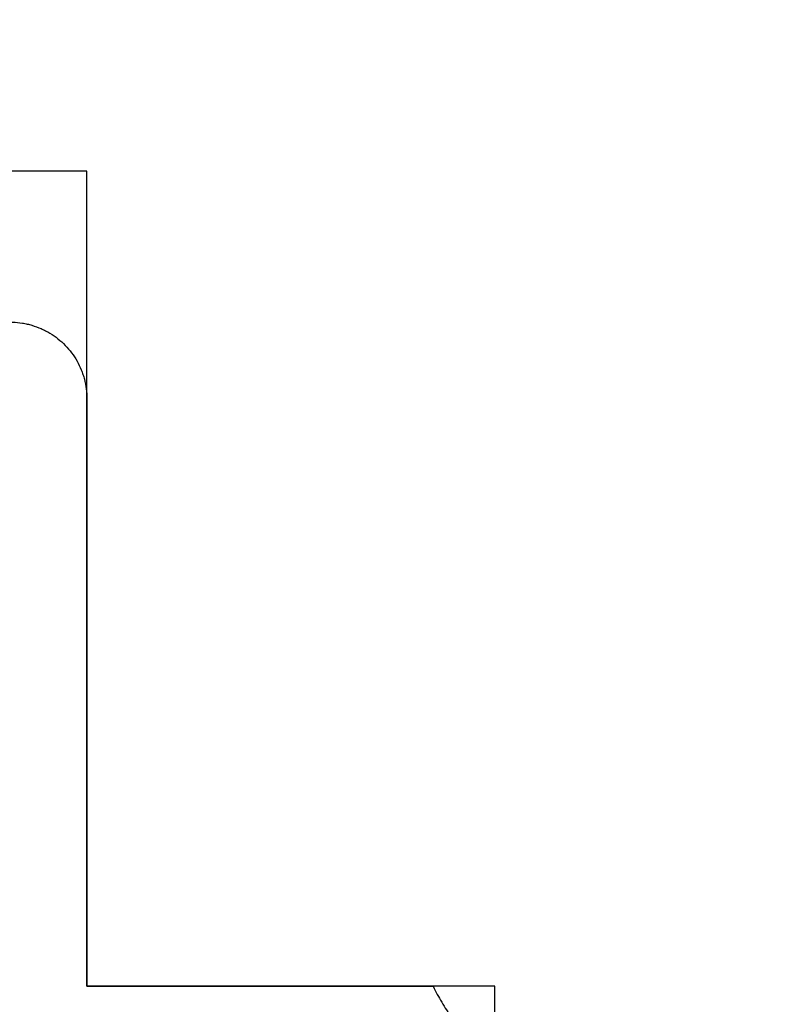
# Model space of a CAD drawing. Header units: millimetres. Extents: x -6500 to 4200, y 0 to 5940.
# Tile 128 of 157: x 1326.61 to 1333.95, y 2715.58 to 2725.25. Entities that reach past the tile are written whole.
import ezdxf

# ---------------------------------------------------------------- set-up
doc = ezdxf.new("R2010")
doc.units = ezdxf.units.MM
doc.layers.add('152', color=250, linetype='Continuous')

msp = doc.modelspace()

# ---------------------------------------------------------------- hatches: boundary and pattern name
at = {"layer": '152', "linetype": 'Continuous', "lineweight": -3}
h = msp.add_hatch(dxfattribs=at)
h.set_pattern_fill('ANSI31', color=256, scale=30, angle=89.9543738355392, style=0)
h.set_pattern_definition([(134.9543738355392, (0, 0), (-67.40553368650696, -67.29826541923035), [])])
edge = h.paths.add_edge_path(flags=0)
edge.add_line((1331.271263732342, 2714.009700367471), (1331.271263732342, 2715.759700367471))
edge.add_line((1331.271263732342, 2715.759700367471), (1327.271263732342, 2715.759700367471))
edge.add_line((1327.271263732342, 2715.759700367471), (1327.271263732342, 2723.759700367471))
edge.add_line((1327.271263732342, 2723.759700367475), (1323.271263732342, 2723.759700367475))
edge.add_line((1323.271263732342, 2723.759700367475), (1323.271263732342, 2715.759700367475))
edge.add_line((1323.271263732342, 2715.759700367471), (1319.521263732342, 2715.759700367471))
edge.add_line((1319.521263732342, 2715.759700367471), (1319.521263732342, 2773.009700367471))
edge.add_spline(control_points=[(1319.521263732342, 2773.009700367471), (1319.521263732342, 2773.174768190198), (1319.537571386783, 2773.503091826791), (1319.58590781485, 2773.827856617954), (1319.634304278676, 2774.070080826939), (1319.652504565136, 2774.150727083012), (1319.692645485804, 2774.310163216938), (1319.714609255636, 2774.389103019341), (1319.7860813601, 2774.623628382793), (1319.896233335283, 2774.930222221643), (1320.035704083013, 2775.224764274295), (1320.151472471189, 2775.441081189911), (1320.191926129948, 2775.512420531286), (1320.255455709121, 2775.618258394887), (1320.277137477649, 2775.653389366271), (1320.321301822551, 2775.723004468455), (1320.343769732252, 2775.757468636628), (1320.458016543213, 2775.928091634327), (1320.652988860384, 2776.190248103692), (1320.871692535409, 2776.431278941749), (1321.102295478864, 2776.661717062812), (1321.223545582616, 2776.771640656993), (1321.382784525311, 2776.902211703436), (1321.415050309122, 2776.928007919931), (1321.480011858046, 2776.978640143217), (1321.512742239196, 2777.003505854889), (1321.611674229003, 2777.076766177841), (1321.678616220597, 2777.123824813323), (1321.882357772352, 2777.259739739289), (1322.161774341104, 2777.426955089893), (1322.456561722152, 2777.566434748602), (1322.6835263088, 2777.660445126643), (1322.760161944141, 2777.690012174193), (1322.876617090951, 2777.731653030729), (1322.915653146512, 2777.745068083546), (1322.993796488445, 2777.770849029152), (1323.032954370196, 2777.783233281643), (1323.229170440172, 2777.842649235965), (1323.545840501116, 2777.921717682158), (1323.867838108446, 2777.969503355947), (1324.192516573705, 2778.001547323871), (1324.356195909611, 2778.009700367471), (1324.521263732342, 2778.009700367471)], knot_values=[0, 0, 0, 0, 0.06249999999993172, 0.1249999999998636, 0.1249999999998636, 0.1562499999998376, 0.1562499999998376, 0.1874999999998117, 0.1874999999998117, 0.2499999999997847, 0.3124999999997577, 0.3124999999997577, 0.343749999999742, 0.343749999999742, 0.3593749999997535, 0.3593749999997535, 0.3749999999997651, 0.3749999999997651, 0.4374999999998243, 0.4999999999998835, 0.4999999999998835, 0.5624999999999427, 0.5624999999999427, 0.5781249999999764, 0.5781249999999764, 0.59375000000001, 0.59375000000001, 0.6250000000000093, 0.6250000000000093, 0.6874999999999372, 0.749999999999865, 0.749999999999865, 0.7812499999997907, 0.7812499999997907, 0.7968749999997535, 0.7968749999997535, 0.8124999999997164, 0.8124999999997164, 0.874999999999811, 0.9374999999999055, 0.9374999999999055, 1, 1, 1, 1], degree=3, periodic=0)
edge.add_line((1324.521263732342, 2778.009700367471), (1379.521263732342, 2778.009700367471))
edge.add_line((1379.521263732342, 2778.009700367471), (1379.521263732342, 2693.009700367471))
edge.add_line((1379.521263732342, 2693.009700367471), (1375.021263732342, 2693.009700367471))
edge.add_line((1375.021263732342, 2693.009700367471), (1375.021263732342, 2724.00970036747))
edge.add_line((1375.021263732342, 2724.009700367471), (1370.521263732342, 2724.009700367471))
edge.add_line((1370.521263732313, 2724.009700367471), (1370.521263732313, 2683.009700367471))
edge.add_spline(control_points=[(1370.521263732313, 2683.009700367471), (1370.521263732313, 2682.844632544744), (1370.504955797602, 2682.516308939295), (1370.456619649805, 2682.191544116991), (1370.408223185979, 2681.949319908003), (1370.39002289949, 2681.86867365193), (1370.349881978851, 2681.709237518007), (1370.327918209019, 2681.630297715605), (1370.256446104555, 2681.395772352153), (1370.146294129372, 2681.089178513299), (1370.006823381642, 2680.794636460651), (1369.891054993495, 2680.578319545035), (1369.850601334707, 2680.50698020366), (1369.787071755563, 2680.401142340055), (1369.765389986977, 2680.366011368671), (1369.721225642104, 2680.296396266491), (1369.698757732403, 2680.261932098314), (1369.584510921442, 2680.091309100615), (1369.389537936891, 2679.829153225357), (1369.170834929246, 2679.588121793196), (1368.940231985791, 2679.357683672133), (1368.818981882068, 2679.247760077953), (1368.659742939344, 2679.117189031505), (1368.627477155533, 2679.091392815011), (1368.56251560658, 2679.040760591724), (1368.529785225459, 2679.015894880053), (1368.430853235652, 2678.942634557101), (1368.363911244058, 2678.895575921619), (1368.160169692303, 2678.759660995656), (1367.880753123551, 2678.592445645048), (1367.585965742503, 2678.45296598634), (1367.359001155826, 2678.358955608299), (1367.282365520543, 2678.329388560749), (1367.165910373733, 2678.287747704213), (1367.126874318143, 2678.274332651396), (1367.04873097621, 2678.24855170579), (1367.009573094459, 2678.236167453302), (1366.813357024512, 2678.176751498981), (1366.496686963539, 2678.097683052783), (1366.174689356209, 2678.049897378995), (1365.85001089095, 2678.017853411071), (1365.686331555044, 2678.009700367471), (1365.521263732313, 2678.009700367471)], knot_values=[0, 0, 0, 0, 0.06249999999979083, 0.1249999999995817, 0.1249999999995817, 0.1562499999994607, 0.1562499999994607, 0.1874999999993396, 0.1874999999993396, 0.2499999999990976, 0.3124999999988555, 0.3124999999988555, 0.3437499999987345, 0.3437499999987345, 0.3593749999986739, 0.3593749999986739, 0.3749999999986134, 0.3749999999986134, 0.4374999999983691, 0.4999999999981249, 0.4999999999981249, 0.5624999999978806, 0.5624999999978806, 0.5781249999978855, 0.5781249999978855, 0.5937499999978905, 0.5937499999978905, 0.6249999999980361, 0.6249999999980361, 0.687499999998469, 0.7499999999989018, 0.7499999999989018, 0.78124999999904, 0.78124999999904, 0.796874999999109, 0.796874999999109, 0.8124999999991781, 0.8124999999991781, 0.8749999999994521, 0.937499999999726, 0.937499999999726, 1, 1, 1, 1], degree=3, periodic=0)
edge.add_line((1365.521263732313, 2678.009700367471), (1336.521263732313, 2678.009700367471))
edge.add_spline(control_points=[(1336.521263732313, 2678.009700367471), (1336.356195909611, 2678.009700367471), (1336.027872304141, 2678.026008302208), (1335.703107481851, 2678.074344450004), (1335.46088327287, 2678.122740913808), (1335.380237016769, 2678.14094120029), (1335.220800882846, 2678.18108212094), (1335.141861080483, 2678.20304589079), (1334.907335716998, 2678.274517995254), (1334.600741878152, 2678.384669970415), (1334.306199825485, 2678.524140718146), (1334.089882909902, 2678.639909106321), (1334.018543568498, 2678.680362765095), (1333.912705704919, 2678.743892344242), (1333.877574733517, 2678.7655741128), (1333.807959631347, 2678.809738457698), (1333.773495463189, 2678.832206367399), (1333.602872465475, 2678.946453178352), (1333.340716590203, 2679.141426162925), (1333.099685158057, 2679.36012917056), (1332.869247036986, 2679.590732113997), (1332.75932344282, 2679.711982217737), (1332.628752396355, 2679.871221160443), (1332.602956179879, 2679.903486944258), (1332.552323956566, 2679.968448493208), (1332.527458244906, 2680.001178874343), (1332.454197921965, 2680.100110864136), (1332.407139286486, 2680.167052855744), (1332.271224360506, 2680.370794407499), (1332.104009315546, 2680.650211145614), (1331.964529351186, 2680.944998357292), (1331.870518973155, 2681.171962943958), (1331.840951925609, 2681.248598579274), (1331.799311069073, 2681.365053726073), (1331.785896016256, 2681.404089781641), (1331.760115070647, 2681.482233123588), (1331.74773081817, 2681.521391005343), (1331.68831486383, 2681.717607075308), (1331.609246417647, 2682.034277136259), (1331.561460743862, 2682.356274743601), (1331.529416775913, 2682.680953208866), (1331.521263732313, 2682.844632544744), (1331.521263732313, 2683.009700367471)], knot_values=[0, 0, 0, 0, 0.06249999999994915, 0.1249999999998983, 0.1249999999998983, 0.1562499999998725, 0.1562499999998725, 0.1874999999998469, 0.1874999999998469, 0.2499999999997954, 0.312499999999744, 0.312499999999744, 0.3437499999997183, 0.3437499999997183, 0.3593749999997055, 0.3593749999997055, 0.3749999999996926, 0.3749999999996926, 0.4374999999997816, 0.4999999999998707, 0.4999999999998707, 0.5624999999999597, 0.5624999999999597, 0.578124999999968, 0.578124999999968, 0.5937499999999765, 0.5937499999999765, 0.6249999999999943, 0.6249999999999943, 0.6874999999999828, 0.7499999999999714, 0.7499999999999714, 0.7812499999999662, 0.7812499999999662, 0.7968749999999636, 0.7968749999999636, 0.8124999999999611, 0.8124999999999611, 0.874999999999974, 0.937499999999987, 0.937499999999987, 1, 1, 1, 1], degree=3, periodic=0)
edge.add_line((1331.521263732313, 2683.009700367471), (1331.521263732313, 2714.00970036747))
h = msp.add_hatch(dxfattribs=at)
h.set_pattern_fill('ANSI31', color=256, scale=30, angle=29.98479127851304, style=0)
h.set_pattern_definition([(74.98479127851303, (0, 0), (-91.99788789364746, 24.67693504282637), [])])
h.paths.add_polyline_path([(1320.919338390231, 2712.55970036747), (1323.339169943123, 2714.909700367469), (1320.07126373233, 2714.909700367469), (1320.07126373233, 2712.55970036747)], flags=0)
edge = h.paths.add_edge_path(flags=0)
edge.add_spline(control_points=[(1328.366824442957, 2711.22914615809), (1328.478442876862, 2711.22914615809), (1328.589502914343, 2711.222551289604), (1328.755262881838, 2711.202855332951), (1328.810436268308, 2711.194640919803), (1328.920234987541, 2711.174947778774), (1329.029233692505, 2711.152043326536), (1329.136642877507, 2711.122758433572), (1329.243254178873, 2711.09027078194), (1329.296186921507, 2711.072410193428), (1329.452842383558, 2711.01433328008), (1329.554741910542, 2710.969552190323), (1329.654087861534, 2710.918669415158)], knot_values=[0, 0, 0, 0, 0.25, 0.25, 0.375, 0.375, 0.5, 0.625, 0.625, 0.75, 0.75, 1, 1, 1, 1], degree=3, periodic=0)
edge.add_spline(control_points=[(1329.767906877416, 2711.263006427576), (1329.587848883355, 2711.293013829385), (1329.40850598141, 2711.326665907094), (1329.051248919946, 2711.401252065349), (1328.873309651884, 2711.442195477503), (1328.519384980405, 2711.531250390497), (1328.343274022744, 2711.579392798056), (1327.993230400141, 2711.682779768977), (1327.819310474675, 2711.73801708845), (1327.646493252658, 2711.796800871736)], knot_values=[0, 0, 0, 0, 0.25, 0.25, 0.5, 0.5, 0.75, 0.75, 1, 1, 1, 1], degree=3, periodic=0)
edge.add_line((1327.646493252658, 2711.796800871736), (1325.421392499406, 2712.553668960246))
edge.add_spline(control_points=[(1325.42139249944, 2712.553668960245), (1325.376714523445, 2712.568866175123), (1325.290980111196, 2712.605944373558), (1325.212186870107, 2712.655832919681), (1325.165182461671, 2712.691149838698), (1325.15587785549, 2712.698435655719), (1325.137649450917, 2712.713305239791), (1325.110833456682, 2712.736087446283), (1325.085570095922, 2712.760278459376), (1325.037078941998, 2712.810507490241), (1325.00745283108, 2712.846444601), (1324.967159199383, 2712.904111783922), (1324.954382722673, 2712.924042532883), (1324.930653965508, 2712.964522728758), (1324.919654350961, 2712.985127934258), (1324.889194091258, 2713.048015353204), (1324.872256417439, 2713.091362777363), (1324.855350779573, 2713.14734837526), (1324.852184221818, 2713.15863608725), (1324.846286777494, 2713.181395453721), (1324.843551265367, 2713.192891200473), (1324.836067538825, 2713.227384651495), (1324.832023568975, 2713.250439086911), (1324.822652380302, 2713.31977414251), (1324.820069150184, 2713.366225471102), (1324.821708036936, 2713.436245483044), (1324.823177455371, 2713.459642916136), (1324.828018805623, 2713.506556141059), (1324.83136599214, 2713.529810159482), (1324.844074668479, 2713.59873362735), (1324.856098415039, 2713.643679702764), (1324.879425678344, 2713.709604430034), (1324.888087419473, 2713.73132913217), (1324.902442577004, 2713.763531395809), (1324.907467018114, 2713.774224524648), (1324.917900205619, 2713.795323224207), (1324.923310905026, 2713.805736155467), (1324.951319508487, 2713.857129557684), (1324.976764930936, 2713.896108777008), (1325.01941640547, 2713.951426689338), (1325.034384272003, 2713.969338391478), (1325.065851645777, 2714.00408535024), (1325.082425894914, 2714.020984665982), (1325.133698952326, 2714.069252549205), (1325.170058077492, 2714.09838689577), (1325.22777749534, 2714.137640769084), (1325.247549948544, 2714.149980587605), (1325.288176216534, 2714.173148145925), (1325.309085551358, 2714.184001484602), (1325.373102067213, 2714.21403549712), (1325.417120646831, 2714.230556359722), (1325.462484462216, 2714.243564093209)], knot_values=[0, 0, 0, 0, 0.06249999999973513, 0.1249999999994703, 0.1249999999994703, 0.140624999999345, 0.140624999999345, 0.1562499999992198, 0.1874999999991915, 0.1874999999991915, 0.2499999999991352, 0.2499999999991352, 0.2812499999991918, 0.2812499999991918, 0.3124999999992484, 0.3124999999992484, 0.3749999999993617, 0.3749999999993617, 0.3906249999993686, 0.3906249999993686, 0.4062499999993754, 0.4062499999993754, 0.4374999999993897, 0.4374999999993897, 0.4999999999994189, 0.4999999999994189, 0.531249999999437, 0.531249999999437, 0.5624999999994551, 0.5624999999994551, 0.624999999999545, 0.624999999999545, 0.6562499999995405, 0.6562499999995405, 0.671874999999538, 0.671874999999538, 0.6874999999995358, 0.6874999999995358, 0.7499999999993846, 0.7499999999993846, 0.7812499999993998, 0.7812499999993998, 0.812499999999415, 0.812499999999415, 0.8749999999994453, 0.8749999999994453, 0.9062499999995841, 0.9062499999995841, 0.9374999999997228, 0.9374999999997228, 1, 1, 1, 1], degree=3, periodic=0)
edge.add_line((1325.462484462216, 2714.243564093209), (1329.518129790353, 2715.40648994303))
edge.add_line((1329.518129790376, 2715.40648994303), (1326.879355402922, 2714.909700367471))
edge.add_line((1326.879355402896, 2714.909700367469), (1324.200397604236, 2714.909700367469))
edge.add_line((1324.200397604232, 2714.909700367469), (1322.289177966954, 2713.053634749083))
edge.add_spline(control_points=[(1322.289177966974, 2713.053634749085), (1322.25553644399, 2713.020964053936), (1322.220151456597, 2712.990408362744), (1322.164479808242, 2712.94772182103), (1322.145463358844, 2712.934001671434), (1322.106680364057, 2712.907709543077), (1322.067201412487, 2712.882597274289), (1322.026338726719, 2712.859830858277), (1321.984781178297, 2712.838242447), (1321.96364819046, 2712.828036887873), (1321.89957899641, 2712.799370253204), (1321.855854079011, 2712.782786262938), (1321.81111043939, 2712.768745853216)], knot_values=[0, 0, 0, 0, 0.25, 0.25, 0.375, 0.375, 0.5, 0.625, 0.625, 0.75, 0.75, 1, 1, 1, 1], degree=3, periodic=0)
edge.add_spline(control_points=[(1321.780856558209, 2712.362683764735), (1321.907193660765, 2712.301218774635), (1322.030339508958, 2712.234116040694), (1322.210292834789, 2712.125043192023), (1322.269535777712, 2712.087243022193), (1322.386116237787, 2712.0090183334), (1322.500769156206, 2711.928193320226), (1322.611579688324, 2711.842184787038), (1322.720463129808, 2711.753576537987), (1322.773938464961, 2711.707969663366), (1322.930871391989, 2711.567758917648), (1323.031050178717, 2711.469608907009), (1323.126766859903, 2711.36676278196)], knot_values=[0, 0, 0, 0, 0.25000000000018, 0.25000000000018, 0.3750000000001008, 0.3750000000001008, 0.5000000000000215, 0.6249999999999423, 0.6249999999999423, 0.7499999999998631, 0.7499999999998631, 1, 1, 1, 1], degree=3, periodic=0)
edge.add_line((1323.442838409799, 2711.22914615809), (1328.366824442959, 2711.22914615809))
edge = h.paths.add_edge_path(flags=0)
edge.add_spline(control_points=[(1321.81111043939, 2712.768745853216), (1321.790135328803, 2712.762163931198), (1321.770654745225, 2712.752659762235), (1321.748139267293, 2712.737191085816), (1321.743715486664, 2712.733901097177), (1321.735194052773, 2712.727052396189), (1321.722860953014, 2712.716351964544), (1321.711838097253, 2712.704404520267), (1321.698313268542, 2712.687358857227), (1321.692105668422, 2712.678205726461), (1321.681266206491, 2712.659319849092), (1321.676585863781, 2712.649543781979), (1321.670662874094, 2712.634385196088), (1321.668872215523, 2712.62924958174), (1321.665665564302, 2712.618809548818), (1321.664245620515, 2712.613483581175), (1321.66061738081, 2712.597482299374), (1321.657418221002, 2712.576006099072), (1321.65740492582, 2712.554255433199), (1321.659047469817, 2712.532362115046), (1321.660684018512, 2712.521567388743), (1321.665503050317, 2712.500430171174), (1321.668687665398, 2712.490060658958), (1321.676640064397, 2712.469728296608), (1321.681420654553, 2712.459781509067), (1321.692258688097, 2712.440959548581), (1321.698346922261, 2712.431995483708), (1321.711866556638, 2712.414964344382), (1321.719369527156, 2712.406840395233), (1321.743266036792, 2712.384570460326), (1321.76108839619, 2712.372301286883), (1321.780856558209, 2712.362683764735)], knot_values=[0, 0, 0, 0, 0.1250000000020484, 0.1250000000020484, 0.1562500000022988, 0.1562500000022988, 0.1875000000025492, 0.2500000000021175, 0.2500000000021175, 0.3125000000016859, 0.3125000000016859, 0.3750000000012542, 0.3750000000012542, 0.4062500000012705, 0.4062500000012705, 0.4375000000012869, 0.4375000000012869, 0.5000000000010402, 0.5625000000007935, 0.5625000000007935, 0.6250000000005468, 0.6250000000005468, 0.6875000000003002, 0.6875000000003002, 0.7500000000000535, 0.7500000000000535, 0.8124999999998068, 0.8124999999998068, 0.8749999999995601, 0.8749999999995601, 1, 1, 1, 1], degree=3, periodic=0)
edge = h.paths.add_edge_path(flags=0)
edge.add_spline(control_points=[(1329.654087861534, 2710.918669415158), (1329.665936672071, 2710.912600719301), (1329.67822110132, 2710.907917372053), (1329.703627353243, 2710.901213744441), (1329.716902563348, 2710.899205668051), (1329.743199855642, 2710.898102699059), (1329.75630260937, 2710.898953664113), (1329.775886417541, 2710.902379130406), (1329.782382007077, 2710.903883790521), (1329.79503886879, 2710.907543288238), (1329.807438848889, 2710.911864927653), (1329.819330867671, 2710.917495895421), (1329.830962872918, 2710.923797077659), (1329.836657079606, 2710.927294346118), (1329.852936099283, 2710.938546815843), (1329.862869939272, 2710.947122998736), (1329.876388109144, 2710.961604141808), (1329.880679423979, 2710.966731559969), (1329.888598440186, 2710.9773090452), (1329.895897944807, 2710.988246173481), (1329.901983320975, 2710.999888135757), (1329.907452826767, 2711.011887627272), (1329.909891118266, 2711.018105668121), (1329.916124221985, 2711.036956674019), (1329.918877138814, 2711.049791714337), (1329.920934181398, 2711.06943983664), (1329.921270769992, 2711.076092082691), (1329.921218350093, 2711.089354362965), (1329.920833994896, 2711.095931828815), (1329.918637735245, 2711.115507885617), (1329.915781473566, 2711.128391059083), (1329.907237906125, 2711.153562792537), (1329.901688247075, 2711.165473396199), (1329.888116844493, 2711.187988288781), (1329.879984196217, 2711.198676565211), (1329.86189182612, 2711.217768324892), (1329.851893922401, 2711.226287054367), (1329.835429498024, 2711.237481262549), (1329.829733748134, 2711.240915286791), (1329.818111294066, 2711.247097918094), (1329.812158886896, 2711.249864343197), (1329.793881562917, 2711.257196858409), (1329.781038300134, 2711.260818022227), (1329.767906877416, 2711.263006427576)], knot_values=[0, 0, 0, 0, 0.06249999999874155, 0.06249999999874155, 0.1249999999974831, 0.1249999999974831, 0.1874999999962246, 0.1874999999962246, 0.2187499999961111, 0.2187499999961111, 0.2499999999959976, 0.2812499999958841, 0.2812499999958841, 0.3124999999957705, 0.3124999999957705, 0.3749999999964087, 0.3749999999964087, 0.4062499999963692, 0.4062499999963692, 0.4374999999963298, 0.4687499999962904, 0.4687499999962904, 0.499999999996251, 0.499999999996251, 0.562499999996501, 0.562499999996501, 0.5937499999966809, 0.5937499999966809, 0.6249999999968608, 0.6249999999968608, 0.6874999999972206, 0.6874999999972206, 0.7499999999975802, 0.7499999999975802, 0.8124999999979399, 0.8124999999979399, 0.8749999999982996, 0.8749999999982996, 0.9062499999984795, 0.9062499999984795, 0.9374999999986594, 0.9374999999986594, 1, 1, 1, 1], degree=3, periodic=0)
edge = h.paths.add_edge_path(flags=0)
edge.add_spline(control_points=[(1331.271263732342, 2714.287464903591), (1331.271263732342, 2714.274353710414), (1331.270039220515, 2714.261451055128), (1331.266441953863, 2714.242396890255), (1331.264947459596, 2714.236095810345), (1331.26135689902, 2714.223596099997), (1331.259247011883, 2714.217366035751), (1331.252108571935, 2714.199156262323), (1331.246280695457, 2714.187608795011), (1331.235970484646, 2714.171156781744), (1331.232270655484, 2714.165818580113), (1331.224329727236, 2714.155442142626), (1331.220101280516, 2714.150426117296), (1331.206866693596, 2714.136134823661), (1331.197241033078, 2714.127508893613), (1331.176387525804, 2714.112056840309), (1331.16508669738, 2714.105222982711), (1331.141772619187, 2714.093947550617), (1331.129660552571, 2714.08941679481), (1331.11079732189, 2714.084311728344), (1331.104371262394, 2714.082892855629), (1331.091544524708, 2714.080685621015), (1331.085115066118, 2714.079887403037), (1331.065779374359, 2714.078390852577), (1331.052826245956, 2714.078582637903), (1331.026789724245, 2714.081438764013), (1331.014062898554, 2714.084069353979), (1330.995516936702, 2714.089724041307), (1330.989419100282, 2714.091896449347), (1330.977394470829, 2714.096825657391), (1330.971437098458, 2714.099599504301), (1330.954098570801, 2714.10868994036), (1330.94325367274, 2714.115746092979), (1330.928030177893, 2714.12778600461), (1330.923130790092, 2714.132043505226), (1330.913691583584, 2714.141059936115), (1330.909159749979, 2714.145816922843), (1330.896389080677, 2714.160541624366), (1330.888865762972, 2714.171052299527), (1330.875788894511, 2714.193454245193), (1330.870226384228, 2714.205430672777), (1330.861540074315, 2714.22990852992), (1330.858346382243, 2714.242500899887), (1330.856335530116, 2714.255456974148)], knot_values=[0, 0, 0, 0, 0.06250000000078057, 0.06250000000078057, 0.0937500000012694, 0.0937500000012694, 0.1250000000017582, 0.1250000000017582, 0.1875000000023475, 0.1875000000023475, 0.2187500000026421, 0.2187500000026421, 0.2500000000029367, 0.2500000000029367, 0.3125000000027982, 0.3125000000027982, 0.3750000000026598, 0.3750000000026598, 0.4375000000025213, 0.4375000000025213, 0.4687500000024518, 0.4687500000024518, 0.5000000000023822, 0.5000000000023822, 0.5625000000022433, 0.5625000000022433, 0.6250000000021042, 0.6250000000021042, 0.6562500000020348, 0.6562500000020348, 0.6875000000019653, 0.6875000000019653, 0.7500000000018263, 0.7500000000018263, 0.7812500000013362, 0.7812500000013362, 0.8125000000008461, 0.8125000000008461, 0.875000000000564, 0.875000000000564, 0.937500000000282, 0.937500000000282, 1, 1, 1, 1], degree=3, periodic=0)
edge = h.paths.add_edge_path(flags=0)
edge.add_spline(control_points=[(1326.201548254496, 2720.972858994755), (1326.212856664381, 2720.972858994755), (1326.223948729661, 2720.974129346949), (1326.245716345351, 2720.979115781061), (1326.256483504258, 2720.982902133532), (1326.276579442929, 2720.992636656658), (1326.286030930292, 2720.998592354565), (1326.303664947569, 2721.01274476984), (1326.311520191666, 2721.020677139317), (1326.325377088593, 2721.038191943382), (1326.33140434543, 2721.047884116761), (1326.340983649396, 2721.068052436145), (1326.344629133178, 2721.078619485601), (1326.349522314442, 2721.100688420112), (1326.350684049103, 2721.111790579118), (1326.350528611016, 2721.134125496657), (1326.34916279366, 2721.14545670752), (1326.344010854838, 2721.167179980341), (1326.340237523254, 2721.177709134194), (1326.330243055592, 2721.197977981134), (1326.324201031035, 2721.207363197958), (1326.310099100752, 2721.224686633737), (1326.301941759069, 2721.23266868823), (1326.284328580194, 2721.24638511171), (1326.27478979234, 2721.252238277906), (1326.254313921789, 2721.261787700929), (1326.24372842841, 2721.265325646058), (1326.221885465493, 2721.270010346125), (1326.210527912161, 2721.271129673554), (1326.188207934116, 2721.270803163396), (1326.177102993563, 2721.269397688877), (1326.155153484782, 2721.264028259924), (1326.144615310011, 2721.260144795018), (1326.134514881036, 2721.255059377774)], knot_values=[0, 0, 0, 0, 0.0625, 0.0625, 0.125, 0.125, 0.1875, 0.1875, 0.25, 0.25, 0.3125, 0.3125, 0.375, 0.375, 0.4375, 0.4375, 0.5, 0.5, 0.5625, 0.5625, 0.625, 0.625, 0.6875, 0.6875, 0.75, 0.75, 0.8125, 0.8125, 0.875, 0.875, 0.9375, 0.9375, 1, 1, 1, 1], degree=3, periodic=0)
edge = h.paths.add_edge_path(flags=0)
edge.add_spline(control_points=[(1325.555443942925, 2717.958465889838), (1325.560412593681, 2717.984264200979), (1325.561674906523, 2718.010142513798), (1325.558140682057, 2718.049077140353), (1325.55602005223, 2718.062111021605), (1325.550052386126, 2718.087408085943), (1325.546202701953, 2718.099773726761), (1325.539137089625, 2718.117900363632), (1325.536565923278, 2718.123872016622), (1325.53098327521, 2718.135671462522), (1325.52795853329, 2718.141521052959), (1325.51833597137, 2718.158616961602), (1325.50403141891, 2718.180283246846), (1325.486864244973, 2718.199759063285), (1325.472883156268, 2718.213519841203), (1325.468028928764, 2718.217970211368), (1325.458101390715, 2718.226446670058), (1325.442828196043, 2718.23857881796), (1325.426437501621, 2718.249006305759), (1325.403584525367, 2718.261386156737), (1325.391560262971, 2718.266843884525), (1325.354906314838, 2718.280445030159), (1325.329599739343, 2718.285999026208), (1325.277203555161, 2718.289911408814), (1325.251349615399, 2718.2881767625), (1325.213084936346, 2718.280170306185), (1325.200387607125, 2718.276563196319), (1325.175833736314, 2718.26766684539), (1325.163893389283, 2718.262366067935), (1325.152295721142, 2718.256197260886)], knot_values=[0, 0, 0, 0, 0.1249999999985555, 0.1249999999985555, 0.1874999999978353, 0.1874999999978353, 0.2499999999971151, 0.2499999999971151, 0.2812499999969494, 0.2812499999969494, 0.3124999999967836, 0.3124999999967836, 0.3749999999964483, 0.4374999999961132, 0.4374999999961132, 0.4687499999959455, 0.4687499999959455, 0.4999999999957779, 0.5624999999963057, 0.5624999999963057, 0.6249999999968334, 0.6249999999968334, 0.7499999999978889, 0.7499999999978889, 0.8749999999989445, 0.8749999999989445, 0.9374999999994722, 0.9374999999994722, 1, 1, 1, 1], degree=3, periodic=0)
edge = h.paths.add_edge_path(flags=0)
edge.add_spline(control_points=[(1330.856335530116, 2714.255456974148), (1330.847652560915, 2714.311402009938), (1330.833206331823, 2714.365420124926), (1330.803231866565, 2714.443670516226), (1330.791844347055, 2714.469287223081), (1330.772603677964, 2714.506990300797), (1330.765823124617, 2714.519442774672), (1330.751702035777, 2714.543807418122), (1330.744342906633, 2714.555757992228), (1330.706079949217, 2714.614372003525), (1330.670823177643, 2714.65765688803), (1330.620854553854, 2714.707185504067), (1330.61053151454, 2714.716887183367), (1330.589442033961, 2714.735669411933), (1330.557186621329, 2714.762880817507), (1330.500394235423, 2714.803535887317), (1330.451774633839, 2714.83112678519), (1330.401532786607, 2714.856205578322), (1330.375455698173, 2714.867531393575), (1330.296427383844, 2714.896951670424), (1330.242350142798, 2714.910778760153), (1330.173030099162, 2714.920896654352), (1330.159079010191, 2714.92255816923), (1330.130999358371, 2714.925143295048), (1330.116844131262, 2714.926065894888), (1330.07461053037, 2714.927688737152), (1330.046614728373, 2714.927266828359), (1329.963093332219, 2714.9216193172), (1329.908028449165, 2714.912061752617), (1329.853606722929, 2714.896456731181)], knot_values=[0, 0, 0, 0, 0.1249999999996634, 0.1249999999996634, 0.1874999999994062, 0.1874999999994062, 0.2187499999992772, 0.2187499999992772, 0.2499999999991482, 0.2499999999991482, 0.3749999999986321, 0.3749999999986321, 0.4062499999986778, 0.4062499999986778, 0.4374999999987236, 0.4999999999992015, 0.5624999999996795, 0.5624999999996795, 0.6250000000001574, 0.6250000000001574, 0.7500000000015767, 0.7500000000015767, 0.7812500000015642, 0.7812500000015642, 0.8125000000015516, 0.8125000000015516, 0.8750000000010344, 0.8750000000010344, 1, 1, 1, 1], degree=3, periodic=0)
edge.add_line((1329.853606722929, 2714.896456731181), (1325.623109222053, 2713.683393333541))
edge.add_spline(control_points=[(1325.623109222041, 2713.683393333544), (1325.592076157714, 2713.674494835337), (1325.563253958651, 2713.660995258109), (1325.529962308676, 2713.638426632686), (1325.523460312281, 2713.633628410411), (1325.51096541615, 2713.623619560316), (1325.50494328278, 2713.618389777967), (1325.487541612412, 2713.602035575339), (1325.476822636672, 2713.590250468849), (1325.462097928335, 2713.571218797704), (1325.457401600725, 2713.564622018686), (1325.448621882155, 2713.551186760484), (1325.444521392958, 2713.544330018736), (1325.433069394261, 2713.523351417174), (1325.426562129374, 2713.508823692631), (1325.418514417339, 2713.486208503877), (1325.416110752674, 2713.478501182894), (1325.411937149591, 2713.462954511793), (1325.41017228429, 2713.455145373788), (1325.405818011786, 2713.431613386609), (1325.404163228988, 2713.415786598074), (1325.40335769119, 2713.383854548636), (1325.404237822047, 2713.36763083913), (1325.408499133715, 2713.3359529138), (1325.411859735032, 2713.320397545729), (1325.418733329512, 2713.29748706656), (1325.421331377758, 2713.289920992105), (1325.427156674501, 2713.274933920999), (1325.430385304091, 2713.267519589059), (1325.440842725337, 2713.245891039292), (1325.448887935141, 2713.23215106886), (1325.462539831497, 2713.21254306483), (1325.467355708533, 2713.206174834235), (1325.477528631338, 2713.193780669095), (1325.482910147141, 2713.187731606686), (1325.499624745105, 2713.170388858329), (1325.511562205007, 2713.159830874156), (1325.536984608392, 2713.140670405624), (1325.550512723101, 2713.132045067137), (1325.579007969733, 2713.116944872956), (1325.593771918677, 2713.110568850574), (1325.609053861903, 2713.105370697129)], knot_values=[0, 0, 0, 0, 0.1250000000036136, 0.1250000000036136, 0.1562500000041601, 0.1562500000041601, 0.1875000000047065, 0.1875000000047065, 0.2500000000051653, 0.2500000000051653, 0.2812500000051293, 0.2812500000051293, 0.3125000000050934, 0.3125000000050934, 0.3750000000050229, 0.3750000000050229, 0.4062500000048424, 0.4062500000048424, 0.4375000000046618, 0.4375000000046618, 0.5000000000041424, 0.5000000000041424, 0.5625000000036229, 0.5625000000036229, 0.6250000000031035, 0.6250000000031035, 0.6562500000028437, 0.6562500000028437, 0.6875000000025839, 0.6875000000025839, 0.750000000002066, 0.750000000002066, 0.7812500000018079, 0.7812500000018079, 0.8125000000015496, 0.8125000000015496, 0.8750000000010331, 0.8750000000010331, 0.9375000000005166, 0.9375000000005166, 1, 1, 1, 1], degree=3, periodic=0)
edge.add_line((1325.609053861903, 2713.105370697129), (1330.888140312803, 2711.309689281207))
edge.add_spline(control_points=[(1330.888140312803, 2711.309689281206), (1330.911317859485, 2711.301805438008), (1330.933453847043, 2711.291999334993), (1330.96516097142, 2711.274527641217), (1330.975479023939, 2711.268240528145), (1330.995606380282, 2711.254727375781), (1331.005450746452, 2711.247472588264), (1331.033948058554, 2711.224447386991), (1331.051338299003, 2711.207638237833), (1331.075095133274, 2711.180311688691), (1331.082623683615, 2711.170848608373), (1331.09688648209, 2711.151201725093), (1331.103651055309, 2711.140964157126), (1331.122432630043, 2711.109598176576), (1331.132965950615, 2711.087848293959), (1331.145865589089, 2711.053998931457), (1331.149679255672, 2711.042510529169), (1331.156313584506, 2711.019114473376), (1331.159139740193, 2711.007157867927), (1331.165954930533, 2710.971310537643), (1331.168357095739, 2710.94727910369), (1331.168812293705, 2710.911036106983), (1331.168436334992, 2710.898922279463), (1331.166602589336, 2710.874627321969), (1331.1651369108, 2710.862439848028), (1331.159198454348, 2710.826499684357), (1331.153185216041, 2710.803119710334), (1331.141122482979, 2710.768909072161), (1331.136591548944, 2710.757649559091), (1331.126480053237, 2710.735426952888), (1331.120921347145, 2710.724523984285), (1331.102994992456, 2710.692875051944), (1331.089305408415, 2710.672997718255), (1331.058466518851, 2710.6356745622), (1331.041146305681, 2710.618121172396), (1331.004221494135, 2710.586775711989), (1330.98452764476, 2710.572824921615), (1330.953135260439, 2710.554487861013), (1330.942325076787, 2710.54879290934), (1330.920221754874, 2710.53837742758), (1330.909017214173, 2710.533694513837), (1330.874958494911, 2710.521173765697), (1330.851662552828, 2710.514852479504), (1330.815824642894, 2710.508439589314), (1330.803687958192, 2710.506813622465), (1330.779330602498, 2710.504649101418), (1330.767120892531, 2710.504107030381), (1330.754880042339, 2710.504107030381)], knot_values=[0, 0, 0, 0, 0.06250000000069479, 0.06250000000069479, 0.0937500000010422, 0.0937500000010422, 0.1250000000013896, 0.1250000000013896, 0.1875000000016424, 0.1875000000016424, 0.2187500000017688, 0.2187500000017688, 0.2500000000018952, 0.2500000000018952, 0.3125000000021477, 0.3125000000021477, 0.3437500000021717, 0.3437500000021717, 0.3750000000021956, 0.3750000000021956, 0.43750000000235, 0.43750000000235, 0.4687500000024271, 0.4687500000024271, 0.5000000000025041, 0.5000000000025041, 0.5625000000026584, 0.5625000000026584, 0.5937500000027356, 0.5937500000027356, 0.6250000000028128, 0.6250000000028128, 0.687500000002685, 0.687500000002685, 0.7500000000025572, 0.7500000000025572, 0.8125000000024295, 0.8125000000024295, 0.8437500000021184, 0.8437500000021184, 0.8750000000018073, 0.8750000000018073, 0.9375000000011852, 0.9375000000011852, 0.9687500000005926, 0.9687500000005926, 1, 1, 1, 1], degree=3, periodic=0)
edge.add_line((1330.754880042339, 2710.504107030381), (1323.442838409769, 2710.504107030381))
edge.add_spline(control_points=[(1323.442838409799, 2710.504107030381), (1323.355472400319, 2710.504107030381), (1323.269347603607, 2710.513879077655), (1323.163228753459, 2710.538196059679), (1323.142042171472, 2710.54368639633), (1323.100271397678, 2710.55577872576), (1323.079638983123, 2710.56238929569), (1323.018486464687, 2710.58388255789), (1322.938931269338, 2710.616961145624), (1322.863302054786, 2710.658798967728), (1322.808094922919, 2710.69355694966), (1322.789906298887, 2710.705739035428), (1322.75445583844, 2710.730962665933), (1322.737149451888, 2710.744028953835), (1322.652677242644, 2710.811595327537), (1322.591612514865, 2710.872715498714), (1322.537250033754, 2710.941108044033)], knot_values=[0, 0, 0, 0, 0.2500000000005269, 0.2500000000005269, 0.312500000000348, 0.312500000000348, 0.3750000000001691, 0.3750000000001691, 0.4999999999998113, 0.6249999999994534, 0.6249999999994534, 0.6874999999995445, 0.6874999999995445, 0.7499999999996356, 0.7499999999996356, 1, 1, 1, 1], degree=3, periodic=0)
edge.add_spline(control_points=[(1322.537250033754, 2710.941108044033), (1322.48633400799, 2711.005164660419), (1322.377999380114, 2711.126610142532), (1322.256963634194, 2711.235031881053), (1322.161354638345, 2711.31139325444), (1322.128608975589, 2711.336061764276), (1322.062189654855, 2711.383219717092), (1322.028447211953, 2711.405769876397), (1321.925651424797, 2711.470391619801), (1321.784417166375, 2711.548495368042), (1321.634914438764, 2711.610632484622), (1321.519597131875, 2711.651074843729), (1321.480533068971, 2711.663547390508), (1321.402224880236, 2711.686131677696), (1321.362892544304, 2711.696279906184), (1321.244369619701, 2711.7233493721), (1321.084939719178, 2711.750461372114), (1320.922724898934, 2711.759700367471), (1320.840897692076, 2711.759700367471)], knot_values=[0, 0, 0, 0, 0.1249999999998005, 0.249999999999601, 0.249999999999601, 0.3124999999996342, 0.3124999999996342, 0.3749999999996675, 0.3749999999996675, 0.499999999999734, 0.6249999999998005, 0.6249999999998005, 0.6874999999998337, 0.6874999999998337, 0.749999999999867, 0.749999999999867, 0.8749999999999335, 1, 1, 1, 1], degree=3, periodic=0)
edge.add_line((1320.840897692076, 2711.759700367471), (1319.271263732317, 2711.759700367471))
edge.add_line((1319.271263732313, 2711.759700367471), (1319.271263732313, 2715.759700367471))
edge.add_line((1319.271263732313, 2715.759700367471), (1323.371263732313, 2715.759700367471))
edge.add_spline(control_points=[(1331.271263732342, 2714.692691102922), (1331.271263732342, 2714.738023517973), (1331.26690884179, 2714.782934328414), (1331.249489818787, 2714.871909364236), (1331.236649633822, 2714.914832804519), (1331.211448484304, 2714.976968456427), (1331.20205088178, 2714.997302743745), (1331.181219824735, 2715.037200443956), (1331.169734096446, 2715.056831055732), (1331.132761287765, 2715.11353016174), (1331.104670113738, 2715.148708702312), (1331.073088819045, 2715.181230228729)], knot_values=[0, 0, 0, 0, 0.2500000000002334, 0.2500000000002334, 0.5000000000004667, 0.5000000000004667, 0.62500000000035, 0.62500000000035, 0.7500000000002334, 0.7500000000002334, 1, 1, 1, 1], degree=3, periodic=0)
edge.add_spline(control_points=[(1331.073088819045, 2715.181230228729), (1331.031864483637, 2715.223681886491), (1330.992433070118, 2715.267670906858), (1330.917137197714, 2715.358707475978), (1330.881231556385, 2715.405820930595), (1330.813380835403, 2715.502628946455), (1330.781365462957, 2715.552416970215), (1330.721417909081, 2715.65436196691), (1330.693510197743, 2715.706464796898), (1330.66767295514, 2715.759700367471)], knot_values=[0, 0, 0, 0, 0.25, 0.25, 0.5, 0.5, 0.75, 0.75, 1, 1, 1, 1], degree=3, periodic=0)
edge.add_line((1330.66767295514, 2715.759700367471), (1327.27126373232, 2715.759700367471))
edge.add_line((1327.271263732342, 2715.759700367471), (1327.271263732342, 2721.527515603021))
edge.add_spline(control_points=[(1327.271263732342, 2721.527515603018), (1327.271263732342, 2721.559982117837), (1327.267070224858, 2721.624133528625), (1327.254870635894, 2721.686792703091), (1327.242707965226, 2721.733225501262), (1327.238150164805, 2721.748609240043), (1327.228006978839, 2721.779185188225), (1327.222398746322, 2721.794431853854), (1327.204159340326, 2721.839447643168), (1327.17621399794, 2721.897308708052), (1327.141259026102, 2721.95099433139), (1327.102743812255, 2722.002559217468), (1327.081564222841, 2722.027395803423), (1327.036731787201, 2722.073570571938), (1326.989242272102, 2722.116566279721), (1326.936519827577, 2722.153301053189), (1326.894947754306, 2722.178423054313), (1326.880778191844, 2722.186369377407), (1326.85216716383, 2722.201224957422), (1326.837678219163, 2722.208163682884), (1326.793670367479, 2722.227537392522), (1326.76361262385, 2722.238535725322), (1326.717443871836, 2722.252148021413), (1326.701873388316, 2722.256203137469), (1326.670363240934, 2722.263329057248), (1326.654378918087, 2722.266404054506), (1326.606522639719, 2722.27401436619), (1326.542624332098, 2722.279970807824), (1326.478551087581, 2722.277775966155), (1326.430429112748, 2722.273005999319), (1326.414321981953, 2722.270883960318), (1326.382372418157, 2722.265614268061), (1326.366562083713, 2722.262476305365), (1326.319613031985, 2722.251587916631), (1326.258295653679, 2722.233149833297), (1326.199517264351, 2722.206943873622), (1326.170788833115, 2722.191819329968)], knot_values=[0, 0, 0, 0, 0.0624999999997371, 0.1249999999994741, 0.1249999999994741, 0.1562499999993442, 0.1562499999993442, 0.1874999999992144, 0.1874999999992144, 0.2499999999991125, 0.3124999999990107, 0.3124999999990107, 0.3749999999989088, 0.3749999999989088, 0.437499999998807, 0.499999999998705, 0.499999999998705, 0.5312499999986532, 0.5312499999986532, 0.5624999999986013, 0.5624999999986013, 0.6249999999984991, 0.6249999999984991, 0.6562499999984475, 0.6562499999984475, 0.687499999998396, 0.687499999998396, 0.7499999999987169, 0.8124999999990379, 0.8124999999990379, 0.8437499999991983, 0.8437499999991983, 0.8749999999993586, 0.8749999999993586, 0.9374999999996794, 1, 1, 1, 1], degree=3, periodic=0)
edge.add_spline(control_points=[(1326.170788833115, 2722.191819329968), (1326.022255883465, 2722.113621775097), (1325.732666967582, 2721.946441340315), (1325.320286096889, 2721.663932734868), (1325.060015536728, 2721.454461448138), (1324.902001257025, 2721.316827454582), (1324.870612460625, 2721.288946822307), (1324.808447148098, 2721.232639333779), (1324.716087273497, 2721.147334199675), (1324.626380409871, 2721.059508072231), (1324.450489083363, 2720.880508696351), (1324.337919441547, 2720.756717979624), (1324.176137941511, 2720.564310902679), (1324.123334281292, 2720.498977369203), (1324.020538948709, 2720.366613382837), (1323.970513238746, 2720.299548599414), (1323.824518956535, 2720.095727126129), (1323.64073541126, 2719.816967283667), (1323.478646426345, 2719.524247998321), (1323.403109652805, 2719.37434439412)], knot_values=[0, 0, 0, 0, 0.1249999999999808, 0.2499999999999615, 0.3749999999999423, 0.3749999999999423, 0.4062499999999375, 0.4062499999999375, 0.4374999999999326, 0.499999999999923, 0.499999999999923, 0.6250000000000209, 0.6250000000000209, 0.6875000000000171, 0.6875000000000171, 0.7500000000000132, 0.7500000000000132, 0.8750000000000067, 1, 1, 1, 1], degree=3, periodic=0)
edge.add_line((1323.403109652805, 2719.37434439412), (1323.948357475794, 2718.812894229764))
edge.add_spline(control_points=[(1323.948357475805, 2718.812894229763), (1323.997395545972, 2718.944805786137), (1324.052448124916, 2719.073921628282), (1324.143967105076, 2719.263439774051), (1324.175965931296, 2719.325918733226), (1324.226215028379, 2719.418590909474), (1324.243356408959, 2719.449335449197), (1324.278307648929, 2719.510324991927), (1324.296108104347, 2719.540555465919), (1324.386717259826, 2719.690400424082), (1324.541954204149, 2719.921802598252), (1324.804808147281, 2720.244498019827), (1325.024452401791, 2720.46820971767), (1325.154498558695, 2720.585967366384), (1325.207168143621, 2720.632540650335), (1325.233801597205, 2720.655538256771), (1325.314317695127, 2720.723428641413), (1325.368921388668, 2720.767313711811), (1325.535478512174, 2720.894892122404), (1325.764865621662, 2721.054142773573), (1326.008816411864, 2721.191772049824), (1326.134514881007, 2721.255059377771)], knot_values=[0, 0, 0, 0, 0.1249999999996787, 0.1249999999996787, 0.1874999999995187, 0.1874999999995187, 0.2187499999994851, 0.2187499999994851, 0.2499999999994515, 0.2499999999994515, 0.3749999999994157, 0.4999999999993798, 0.6249999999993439, 0.6562499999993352, 0.6562499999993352, 0.6874999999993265, 0.6874999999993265, 0.7499999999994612, 0.7499999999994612, 0.8749999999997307, 1, 1, 1, 1], degree=3, periodic=0)
edge.add_line((1326.073685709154, 2720.972858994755), (1325.945735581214, 2720.308514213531))
edge.add_spline(control_points=[(1325.945735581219, 2720.308514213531), (1325.783019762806, 2720.024238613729), (1325.607324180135, 2719.748560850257), (1325.371561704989, 2719.414656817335), (1325.323600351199, 2719.3484118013), (1325.226055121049, 2719.216996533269), (1325.176451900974, 2719.151802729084), (1325.025493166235, 2718.958213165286), (1324.818336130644, 2718.705190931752), (1324.599468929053, 2718.462322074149), (1324.374730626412, 2718.224543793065), (1324.259355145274, 2718.108141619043), (1323.905730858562, 2717.767924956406), (1323.659620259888, 2717.552650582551), (1323.403109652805, 2717.348956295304)], knot_values=[0, 0, 0, 0, 0.2499999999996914, 0.2499999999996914, 0.3124999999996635, 0.3124999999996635, 0.3749999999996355, 0.3749999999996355, 0.4999999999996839, 0.6249999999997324, 0.6249999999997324, 0.7499999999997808, 0.7499999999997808, 1, 1, 1, 1], degree=3, periodic=0)
edge.add_spline(control_points=[(1323.687435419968, 2717.093721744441), (1323.790655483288, 2717.211881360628), (1323.898960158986, 2717.325021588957), (1324.06901199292, 2717.48723453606), (1324.127018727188, 2717.540100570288), (1324.245264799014, 2717.643037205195), (1324.365729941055, 2717.743177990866), (1324.490619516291, 2717.837744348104), (1324.617728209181, 2717.929514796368), (1324.682389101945, 2717.973994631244), (1324.878990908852, 2718.102748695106), (1325.013776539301, 2718.182518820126), (1325.152295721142, 2718.256197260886)], knot_values=[0, 0, 0, 0, 0.2500000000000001, 0.2500000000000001, 0.3750000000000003, 0.3750000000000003, 0.5000000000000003, 0.6250000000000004, 0.6250000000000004, 0.7500000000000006, 0.7500000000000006, 1, 1, 1, 1], degree=3, periodic=0)
edge.add_line((1325.555443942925, 2717.958465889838), (1325.323167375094, 2716.752435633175))
edge.add_spline(control_points=[(1325.323167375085, 2716.752435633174), (1325.31765309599, 2716.723804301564), (1325.301850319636, 2716.668418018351), (1325.276973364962, 2716.616598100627), (1325.254778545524, 2716.57912332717), (1325.246795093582, 2716.566892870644), (1325.229964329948, 2716.54339284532), (1325.221080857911, 2716.532059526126), (1325.193048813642, 2716.499289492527), (1325.172529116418, 2716.479073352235), (1325.138905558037, 2716.451280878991), (1325.127278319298, 2716.442495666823), (1325.103505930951, 2716.426093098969), (1325.091316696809, 2716.418438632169), (1325.053852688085, 2716.397092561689), (1325.027688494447, 2716.385005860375), (1324.986589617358, 2716.370218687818), (1324.972711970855, 2716.365900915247), (1324.944811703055, 2716.358518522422), (1324.93075684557, 2716.355442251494), (1324.888281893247, 2716.348035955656), (1324.859553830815, 2716.345514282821), (1324.830396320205, 2716.345514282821)], knot_values=[0, 0, 0, 0, 0.1249999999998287, 0.2499999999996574, 0.2499999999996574, 0.3124999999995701, 0.3124999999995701, 0.374999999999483, 0.374999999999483, 0.4999999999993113, 0.4999999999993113, 0.5624999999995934, 0.5624999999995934, 0.6249999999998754, 0.6249999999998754, 0.7499999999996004, 0.7499999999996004, 0.8124999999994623, 0.8124999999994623, 0.8749999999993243, 0.8749999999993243, 1, 1, 1, 1], degree=3, periodic=0)
edge.add_line((1324.830396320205, 2716.345514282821), (1323.787474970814, 2716.345514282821))

# ---------------------------------------------------------------- linework, layer by layer
for p, q in [((1327.271263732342, 2723.759700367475), (1323.271263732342, 2723.759700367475)), ((1327.271263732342, 2715.759700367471), (1327.271263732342, 2723.759700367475)), ((1327.271263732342, 2721.527515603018), (1327.271263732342, 2715.759700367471)), ((1331.271263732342, 2715.759700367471), (1327.271263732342, 2715.759700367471)), ((1327.271263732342, 2715.759700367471), (1330.66767295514, 2715.759700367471)), ((1331.271263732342, 2714.009700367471), (1331.271263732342, 2715.759700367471))]:
    msp.add_line(p, q, dxfattribs=at)
for points, knots in [([(1326.170788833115, 2722.191819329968), (1326.199517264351, 2722.206943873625), (1326.258295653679, 2722.233149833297), (1326.319613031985, 2722.251587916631), (1326.366562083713, 2722.262476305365), (1326.382372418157, 2722.265614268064), (1326.414321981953, 2722.270883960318), (1326.430429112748, 2722.273005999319), (1326.478551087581, 2722.277775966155), (1326.542624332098, 2722.279970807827), (1326.606522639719, 2722.27401436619), (1326.654378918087, 2722.266404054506), (1326.670363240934, 2722.263329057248), (1326.701873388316, 2722.256203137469), (1326.717443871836, 2722.252148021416), (1326.76361262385, 2722.238535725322), (1326.793670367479, 2722.227537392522), (1326.837678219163, 2722.208163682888), (1326.85216716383, 2722.201224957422), (1326.880778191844, 2722.186369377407), (1326.894947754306, 2722.178423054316), (1326.936519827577, 2722.153301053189), (1326.989242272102, 2722.116566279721), (1327.036731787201, 2722.073570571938), (1327.081564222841, 2722.027395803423), (1327.102743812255, 2722.002559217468), (1327.141259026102, 2721.95099433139), (1327.17621399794, 2721.897308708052), (1327.204159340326, 2721.839447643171), (1327.222398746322, 2721.794431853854), (1327.228006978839, 2721.779185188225), (1327.238150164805, 2721.748609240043), (1327.242707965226, 2721.733225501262), (1327.254870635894, 2721.686792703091), (1327.267070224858, 2721.624133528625), (1327.271263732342, 2721.55998211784), (1327.271263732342, 2721.527515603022)], [0, 0, 0, 0, 0.06250000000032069, 0.1250000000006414, 0.1250000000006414, 0.1562500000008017, 0.1562500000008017, 0.1875000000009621, 0.1875000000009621, 0.2500000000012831, 0.3125000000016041, 0.3125000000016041, 0.3437500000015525, 0.3437500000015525, 0.3750000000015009, 0.3750000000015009, 0.4375000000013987, 0.4375000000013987, 0.4687500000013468, 0.4687500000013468, 0.500000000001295, 0.500000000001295, 0.562500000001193, 0.6250000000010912, 0.6250000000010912, 0.6875000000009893, 0.6875000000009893, 0.7500000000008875, 0.8125000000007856, 0.8125000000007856, 0.8437500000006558, 0.8437500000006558, 0.8750000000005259, 0.8750000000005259, 0.9375000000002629, 1, 1, 1, 1]), ([(1330.66767295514, 2715.759700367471), (1330.693510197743, 2715.706464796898), (1330.721417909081, 2715.65436196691), (1330.781365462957, 2715.552416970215), (1330.813380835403, 2715.502628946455), (1330.881231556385, 2715.405820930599), (1330.917137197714, 2715.358707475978), (1330.992433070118, 2715.267670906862), (1331.031864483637, 2715.223681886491), (1331.073088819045, 2715.181230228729)], [0, 0, 0, 0, 0.25, 0.25, 0.5, 0.5, 0.75, 0.75, 1, 1, 1, 1])]:
    msp.add_open_spline(points, degree=3, knots=knots, dxfattribs=at)

doc.saveas('drawing.dxf')
